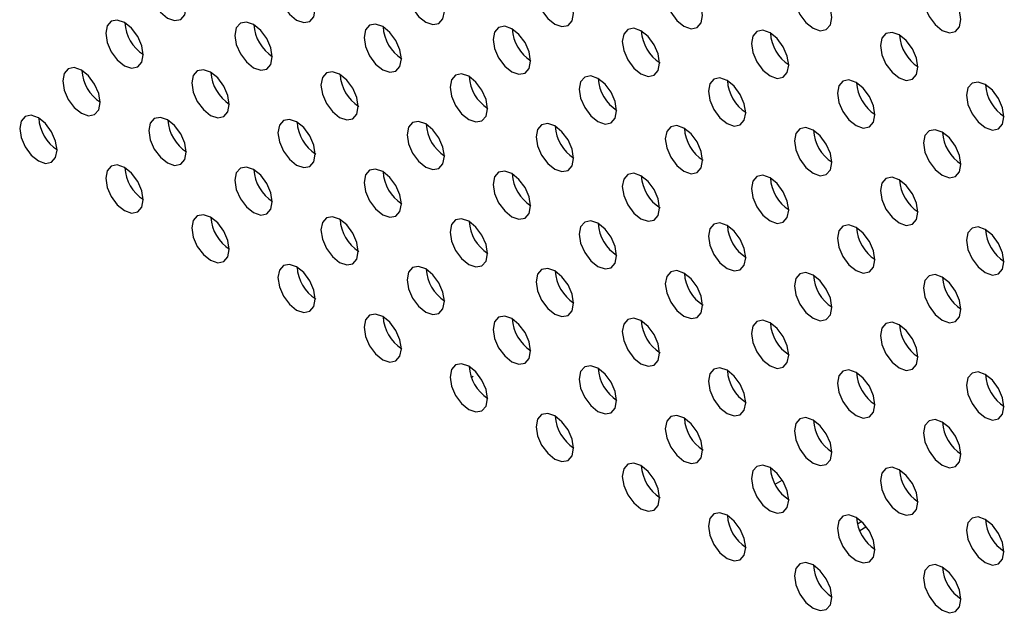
# Model space of a CAD drawing. Header units: millimetres. Extents: x 0 to 844, y -2 to 552.
# Tile 138 of 151: x 676.49 to 680.92, y 434.77 to 437.43. Entities that reach past the tile are written whole.
import ezdxf

# ---------------------------------------------------------------- set-up
doc = ezdxf.new("R2010")
doc.units = ezdxf.units.MM

msp = doc.modelspace()

# ---------------------------------------------------------------- linework, layer by layer
at = {"color": 8, "linetype": 'Continuous', "lineweight": 25}
for p, q in [((678.5306, 435.8247), (678.5226, 435.82)), ((680.2821, 435.1707), (680.2621, 435.1591))]:
    msp.add_line(p, q, dxfattribs=at)
at = {"color": 7, "linetype": 'Continuous', "lineweight": 25}
for p, q in [((679.8916, 435.3392), (679.9235, 435.3576)), ((680.2727, 435.1314), (680.3008, 435.1476))]:
    msp.add_line(p, q, dxfattribs=at)
at = {"color": 7, "linetype": 'Continuous', "lineweight": 25, "flags": 128}
for points in [[(677.2373, 437.4891), (677.2309, 437.53), (677.2126, 437.5721), (677.1853, 437.609), (677.1531, 437.635), (677.1209, 437.6462), (677.0936, 437.6409), (677.0753, 437.6199), (677.0689, 437.5863), (677.0753, 437.5454), (677.0936, 437.5034), (677.1209, 437.4665), (677.1531, 437.4405), (677.1853, 437.4293), (677.2126, 437.4346), (677.2309, 437.4556), (677.2373, 437.4891)], [(677.8192, 437.4799), (677.8128, 437.5208), (677.7945, 437.5629), (677.7672, 437.5997), (677.735, 437.6257), (677.7028, 437.6369), (677.6754, 437.6316), (677.6572, 437.6106), (677.6508, 437.5771), (677.6572, 437.5362), (677.6754, 437.4941), (677.7028, 437.4573), (677.735, 437.4313), (677.7672, 437.4201), (677.7945, 437.4254), (677.8128, 437.4464), (677.8192, 437.4799)], [(678.4011, 437.4706), (678.3946, 437.5115), (678.3764, 437.5536), (678.3491, 437.5905), (678.3169, 437.6165), (678.2846, 437.6277), (678.2573, 437.6223), (678.2391, 437.6013), (678.2327, 437.5678), (678.2391, 437.5269), (678.2573, 437.4849), (678.2846, 437.448), (678.3169, 437.422), (678.3491, 437.4108), (678.3764, 437.4161), (678.3946, 437.4371), (678.4011, 437.4706)], [(678.9829, 437.4614), (678.9765, 437.5023), (678.9583, 437.5444), (678.9309, 437.5812), (678.8987, 437.6072), (678.8665, 437.6184), (678.8392, 437.6131), (678.8209, 437.5921), (678.8145, 437.5586), (678.8209, 437.5177), (678.8392, 437.4756), (678.8665, 437.4388), (678.8987, 437.4128), (678.9309, 437.4016), (678.9583, 437.4069), (678.9765, 437.4279), (678.9829, 437.4614)], [(679.5648, 437.4521), (679.5584, 437.493), (679.5401, 437.5351), (679.5128, 437.5719), (679.4806, 437.5979), (679.4484, 437.6091), (679.4211, 437.6038), (679.4028, 437.5828), (679.3964, 437.5493), (679.4028, 437.5084), (679.4211, 437.4664), (679.4484, 437.4295), (679.4806, 437.4035), (679.5128, 437.3923), (679.5401, 437.3976), (679.5584, 437.4186), (679.5648, 437.4521)], [(680.1467, 437.4429), (680.1403, 437.4838), (680.122, 437.5259), (680.0947, 437.5627), (680.0625, 437.5887), (680.0303, 437.5999), (680.003, 437.5946), (679.9847, 437.5736), (679.9783, 437.5401), (679.9847, 437.4992), (680.003, 437.4571), (680.0303, 437.4203), (680.0625, 437.3943), (680.0947, 437.3831), (680.122, 437.3884), (680.1403, 437.4094), (680.1467, 437.4429)], [(680.7286, 437.4336), (680.7222, 437.4745), (680.7039, 437.5166), (680.6766, 437.5534), (680.6444, 437.5794), (680.6122, 437.5906), (680.5848, 437.5853), (680.5666, 437.5643), (680.5602, 437.5308), (680.5666, 437.4899), (680.5848, 437.4478), (680.6122, 437.411), (680.6444, 437.385), (680.6766, 437.3738), (680.7039, 437.3791), (680.7222, 437.4001), (680.7286, 437.4336)], [(677.0433, 437.2745), (677.0369, 437.3154), (677.0187, 437.3574), (676.9913, 437.3943), (676.9591, 437.4203), (676.9269, 437.4315), (676.8996, 437.4262), (676.8814, 437.4052), (676.8749, 437.3717), (676.8814, 437.3308), (676.8996, 437.2887), (676.9269, 437.2518), (676.9591, 437.2258), (676.9913, 437.2146), (677.0187, 437.22), (677.0369, 437.241), (677.0433, 437.2745)], [(677.6252, 437.2652), (677.6188, 437.3061), (677.6006, 437.3482), (677.5732, 437.385), (677.541, 437.411), (677.5088, 437.4222), (677.4815, 437.4169), (677.4632, 437.3959), (677.4568, 437.3624), (677.4632, 437.3215), (677.4815, 437.2794), (677.5088, 437.2426), (677.541, 437.2166), (677.5732, 437.2054), (677.6006, 437.2107), (677.6188, 437.2317), (677.6252, 437.2652)], [(678.2071, 437.256), (678.2007, 437.2969), (678.1824, 437.3389), (678.1551, 437.3758), (678.1229, 437.4018), (678.0907, 437.413), (678.0634, 437.4077), (678.0451, 437.3867), (678.0387, 437.3532), (678.0451, 437.3123), (678.0634, 437.2702), (678.0907, 437.2333), (678.1229, 437.2073), (678.1551, 437.1961), (678.1824, 437.2014), (678.2007, 437.2225), (678.2071, 437.256)], [(678.789, 437.2467), (678.7826, 437.2876), (678.7643, 437.3297), (678.737, 437.3665), (678.7048, 437.3925), (678.6726, 437.4037), (678.6452, 437.3984), (678.627, 437.3774), (678.6206, 437.3439), (678.627, 437.303), (678.6452, 437.2609), (678.6726, 437.2241), (678.7048, 437.1981), (678.737, 437.1869), (678.7643, 437.1922), (678.7826, 437.2132), (678.789, 437.2467)], [(679.3708, 437.2374), (679.3644, 437.2784), (679.3462, 437.3204), (679.3189, 437.3573), (679.2866, 437.3833), (679.2544, 437.3945), (679.2271, 437.3892), (679.2089, 437.3682), (679.2025, 437.3347), (679.2089, 437.2937), (679.2271, 437.2517), (679.2544, 437.2148), (679.2866, 437.1888), (679.3189, 437.1776), (679.3462, 437.1829), (679.3644, 437.2039), (679.3708, 437.2374)], [(679.9527, 437.2282), (679.9463, 437.2691), (679.9281, 437.3112), (679.9008, 437.348), (679.8685, 437.374), (679.8363, 437.3852), (679.809, 437.3799), (679.7908, 437.3589), (679.7843, 437.3254), (679.7908, 437.2845), (679.809, 437.2424), (679.8363, 437.2056), (679.8685, 437.1796), (679.9008, 437.1684), (679.9281, 437.1737), (679.9463, 437.1947), (679.9527, 437.2282)], [(680.5346, 437.2189), (680.5282, 437.2598), (680.5099, 437.3019), (680.4826, 437.3388), (680.4504, 437.3648), (680.4182, 437.376), (680.3909, 437.3707), (680.3726, 437.3496), (680.3662, 437.3161), (680.3726, 437.2752), (680.3909, 437.2332), (680.4182, 437.1963), (680.4504, 437.1703), (680.4826, 437.1591), (680.5099, 437.1644), (680.5282, 437.1854), (680.5346, 437.2189)], [(676.8494, 437.0598), (676.843, 437.1007), (676.8247, 437.1427), (676.7974, 437.1796), (676.7652, 437.2056), (676.733, 437.2168), (676.7057, 437.2115), (676.6874, 437.1905), (676.681, 437.157), (676.6874, 437.1161), (676.7057, 437.074), (676.733, 437.0372), (676.7652, 437.0112), (676.7974, 437), (676.8247, 437.0053), (676.843, 437.0263), (676.8494, 437.0598)], [(677.4312, 437.0505), (677.4248, 437.0914), (677.4066, 437.1335), (677.3793, 437.1703), (677.347, 437.1963), (677.3148, 437.2075), (677.2875, 437.2022), (677.2693, 437.1812), (677.2629, 437.1477), (677.2693, 437.1068), (677.2875, 437.0647), (677.3148, 437.0279), (677.347, 437.0019), (677.3793, 436.9907), (677.4066, 436.996), (677.4248, 437.017), (677.4312, 437.0505)], [(678.0131, 437.0413), (678.0067, 437.0822), (677.9885, 437.1242), (677.9612, 437.1611), (677.9289, 437.1871), (677.8967, 437.1983), (677.8694, 437.193), (677.8512, 437.172), (677.8448, 437.1385), (677.8512, 437.0976), (677.8694, 437.0555), (677.8967, 437.0186), (677.9289, 436.9926), (677.9612, 436.9814), (677.9885, 436.9868), (678.0067, 437.0078), (678.0131, 437.0413)], [(678.595, 437.032), (678.5886, 437.0729), (678.5703, 437.115), (678.543, 437.1518), (678.5108, 437.1778), (678.4786, 437.189), (678.4513, 437.1837), (678.433, 437.1627), (678.4266, 437.1292), (678.433, 437.0883), (678.4513, 437.0462), (678.4786, 437.0094), (678.5108, 436.9834), (678.543, 436.9722), (678.5703, 436.9775), (678.5886, 436.9985), (678.595, 437.032)], [(679.1769, 437.0228), (679.1705, 437.0637), (679.1522, 437.1057), (679.1249, 437.1426), (679.0927, 437.1686), (679.0605, 437.1798), (679.0332, 437.1745), (679.0149, 437.1535), (679.0085, 437.12), (679.0149, 437.0791), (679.0332, 437.037), (679.0605, 437.0001), (679.0927, 436.9741), (679.1249, 436.9629), (679.1522, 436.9682), (679.1705, 436.9892), (679.1769, 437.0228)], [(679.7588, 437.0135), (679.7523, 437.0544), (679.7341, 437.0965), (679.7068, 437.1333), (679.6746, 437.1593), (679.6423, 437.1705), (679.615, 437.1652), (679.5968, 437.1442), (679.5904, 437.1107), (679.5968, 437.0698), (679.615, 437.0277), (679.6423, 436.9909), (679.6746, 436.9649), (679.7068, 436.9537), (679.7341, 436.959), (679.7523, 436.98), (679.7588, 437.0135)], [(680.3406, 437.0042), (680.3342, 437.0451), (680.316, 437.0872), (680.2887, 437.1241), (680.2565, 437.1501), (680.2242, 437.1613), (680.1969, 437.156), (680.1787, 437.135), (680.1723, 437.1014), (680.1787, 437.0605), (680.1969, 437.0185), (680.2242, 436.9816), (680.2565, 436.9556), (680.2887, 436.9444), (680.316, 436.9497), (680.3342, 436.9707), (680.3406, 437.0042)], [(680.9225, 436.995), (680.9161, 437.0359), (680.8979, 437.078), (680.8705, 437.1148), (680.8383, 437.1408), (680.8061, 437.152), (680.7788, 437.1467), (680.7605, 437.1257), (680.7541, 437.0922), (680.7605, 437.0513), (680.7788, 437.0092), (680.8061, 436.9724), (680.8383, 436.9464), (680.8705, 436.9352), (680.8979, 436.9405), (680.9161, 436.9615), (680.9225, 436.995)], [(676.6554, 436.8451), (676.649, 436.886), (676.6307, 436.9281), (676.6034, 436.9649), (676.5712, 436.9909), (676.539, 437.0021), (676.5117, 436.9968), (676.4934, 436.9758), (676.487, 436.9423), (676.4934, 436.9014), (676.5117, 436.8593), (676.539, 436.8225), (676.5712, 436.7965), (676.6034, 436.7853), (676.6307, 436.7906), (676.649, 436.8116), (676.6554, 436.8451)], [(677.2373, 436.8358), (677.2309, 436.8767), (677.2126, 436.9188), (677.1853, 436.9556), (677.1531, 436.9816), (677.1209, 436.9928), (677.0936, 436.9875), (677.0753, 436.9665), (677.0689, 436.933), (677.0753, 436.8921), (677.0936, 436.8501), (677.1209, 436.8132), (677.1531, 436.7872), (677.1853, 436.776), (677.2126, 436.7813), (677.2309, 436.8023), (677.2373, 436.8358)], [(677.8192, 436.8266), (677.8128, 436.8675), (677.7945, 436.9096), (677.7672, 436.9464), (677.735, 436.9724), (677.7028, 436.9836), (677.6754, 436.9783), (677.6572, 436.9573), (677.6508, 436.9238), (677.6572, 436.8829), (677.6754, 436.8408), (677.7028, 436.804), (677.735, 436.778), (677.7672, 436.7668), (677.7945, 436.7721), (677.8128, 436.7931), (677.8192, 436.8266)], [(678.4011, 436.8173), (678.3946, 436.8582), (678.3764, 436.9003), (678.3491, 436.9371), (678.3169, 436.9631), (678.2846, 436.9743), (678.2573, 436.969), (678.2391, 436.948), (678.2327, 436.9145), (678.2391, 436.8736), (678.2573, 436.8315), (678.2846, 436.7947), (678.3169, 436.7687), (678.3491, 436.7575), (678.3764, 436.7628), (678.3946, 436.7838), (678.4011, 436.8173)], [(678.9829, 436.8081), (678.9765, 436.849), (678.9583, 436.8911), (678.9309, 436.9279), (678.8987, 436.9539), (678.8665, 436.9651), (678.8392, 436.9598), (678.8209, 436.9388), (678.8145, 436.9053), (678.8209, 436.8644), (678.8392, 436.8223), (678.8665, 436.7855), (678.8987, 436.7595), (678.9309, 436.7483), (678.9583, 436.7536), (678.9765, 436.7746), (678.9829, 436.8081)], [(679.5648, 436.7988), (679.5584, 436.8397), (679.5401, 436.8818), (679.5128, 436.9186), (679.4806, 436.9446), (679.4484, 436.9558), (679.4211, 436.9505), (679.4028, 436.9295), (679.3964, 436.896), (679.4028, 436.8551), (679.4211, 436.813), (679.4484, 436.7762), (679.4806, 436.7502), (679.5128, 436.739), (679.5401, 436.7443), (679.5584, 436.7653), (679.5648, 436.7988)], [(680.1467, 436.7896), (680.1403, 436.8305), (680.122, 436.8725), (680.0947, 436.9094), (680.0625, 436.9354), (680.0303, 436.9466), (680.003, 436.9413), (679.9847, 436.9203), (679.9783, 436.8868), (679.9847, 436.8459), (680.003, 436.8038), (680.0303, 436.7669), (680.0625, 436.7409), (680.0947, 436.7297), (680.122, 436.7351), (680.1403, 436.7561), (680.1467, 436.7896)], [(680.7286, 436.7803), (680.7222, 436.8212), (680.7039, 436.8633), (680.6766, 436.9001), (680.6444, 436.9261), (680.6122, 436.9373), (680.5848, 436.932), (680.5666, 436.911), (680.5602, 436.8775), (680.5666, 436.8366), (680.5848, 436.7945), (680.6122, 436.7577), (680.6444, 436.7317), (680.6766, 436.7205), (680.7039, 436.7258), (680.7222, 436.7468), (680.7286, 436.7803)], [(677.0433, 436.6211), (677.0369, 436.6621), (677.0187, 436.7041), (676.9913, 436.741), (676.9591, 436.767), (676.9269, 436.7782), (676.8996, 436.7729), (676.8814, 436.7519), (676.8749, 436.7184), (676.8814, 436.6774), (676.8996, 436.6354), (676.9269, 436.5985), (676.9591, 436.5725), (676.9913, 436.5613), (677.0187, 436.5666), (677.0369, 436.5876), (677.0433, 436.6211)], [(677.6252, 436.6119), (677.6188, 436.6528), (677.6006, 436.6949), (677.5732, 436.7317), (677.541, 436.7577), (677.5088, 436.7689), (677.4815, 436.7636), (677.4632, 436.7426), (677.4568, 436.7091), (677.4632, 436.6682), (677.4815, 436.6261), (677.5088, 436.5893), (677.541, 436.5633), (677.5732, 436.5521), (677.6006, 436.5574), (677.6188, 436.5784), (677.6252, 436.6119)], [(678.2071, 436.6026), (678.2007, 436.6435), (678.1824, 436.6856), (678.1551, 436.7225), (678.1229, 436.7485), (678.0907, 436.7597), (678.0634, 436.7544), (678.0451, 436.7333), (678.0387, 436.6998), (678.0451, 436.6589), (678.0634, 436.6169), (678.0907, 436.58), (678.1229, 436.554), (678.1551, 436.5428), (678.1824, 436.5481), (678.2007, 436.5691), (678.2071, 436.6026)], [(678.789, 436.5934), (678.7826, 436.6343), (678.7643, 436.6764), (678.737, 436.7132), (678.7048, 436.7392), (678.6726, 436.7504), (678.6452, 436.7451), (678.627, 436.7241), (678.6206, 436.6906), (678.627, 436.6497), (678.6452, 436.6076), (678.6726, 436.5708), (678.7048, 436.5448), (678.737, 436.5336), (678.7643, 436.5389), (678.7826, 436.5599), (678.789, 436.5934)], [(679.3708, 436.5841), (679.3644, 436.625), (679.3462, 436.6671), (679.3189, 436.704), (679.2866, 436.73), (679.2544, 436.7412), (679.2271, 436.7358), (679.2089, 436.7148), (679.2025, 436.6813), (679.2089, 436.6404), (679.2271, 436.5984), (679.2544, 436.5615), (679.2866, 436.5355), (679.3189, 436.5243), (679.3462, 436.5296), (679.3644, 436.5506), (679.3708, 436.5841)], [(679.9527, 436.5749), (679.9463, 436.6158), (679.9281, 436.6578), (679.9008, 436.6947), (679.8685, 436.7207), (679.8363, 436.7319), (679.809, 436.7266), (679.7908, 436.7056), (679.7843, 436.6721), (679.7908, 436.6312), (679.809, 436.5891), (679.8363, 436.5523), (679.8685, 436.5263), (679.9008, 436.5151), (679.9281, 436.5204), (679.9463, 436.5414), (679.9527, 436.5749)], [(680.5346, 436.5656), (680.5282, 436.6065), (680.5099, 436.6486), (680.4826, 436.6854), (680.4504, 436.7114), (680.4182, 436.7226), (680.3909, 436.7173), (680.3726, 436.6963), (680.3662, 436.6628), (680.3726, 436.6219), (680.3909, 436.5798), (680.4182, 436.543), (680.4504, 436.517), (680.4826, 436.5058), (680.5099, 436.5111), (680.5282, 436.5321), (680.5346, 436.5656)], [(677.4312, 436.3972), (677.4248, 436.4381), (677.4066, 436.4802), (677.3793, 436.517), (677.347, 436.543), (677.3148, 436.5542), (677.2875, 436.5489), (677.2693, 436.5279), (677.2629, 436.4944), (677.2693, 436.4535), (677.2875, 436.4114), (677.3148, 436.3746), (677.347, 436.3486), (677.3793, 436.3374), (677.4066, 436.3427), (677.4248, 436.3637), (677.4312, 436.3972)], [(678.0131, 436.3879), (678.0067, 436.4289), (677.9885, 436.4709), (677.9612, 436.5078), (677.9289, 436.5338), (677.8967, 436.545), (677.8694, 436.5397), (677.8512, 436.5187), (677.8448, 436.4852), (677.8512, 436.4442), (677.8694, 436.4022), (677.8967, 436.3653), (677.9289, 436.3393), (677.9612, 436.3281), (677.9885, 436.3334), (678.0067, 436.3544), (678.0131, 436.3879)], [(678.595, 436.3787), (678.5886, 436.4196), (678.5703, 436.4617), (678.543, 436.4985), (678.5108, 436.5245), (678.4786, 436.5357), (678.4513, 436.5304), (678.433, 436.5094), (678.4266, 436.4759), (678.433, 436.435), (678.4513, 436.3929), (678.4786, 436.3561), (678.5108, 436.3301), (678.543, 436.3189), (678.5703, 436.3242), (678.5886, 436.3452), (678.595, 436.3787)], [(679.1769, 436.3694), (679.1705, 436.4103), (679.1522, 436.4524), (679.1249, 436.4893), (679.0927, 436.5153), (679.0605, 436.5265), (679.0332, 436.5212), (679.0149, 436.5001), (679.0085, 436.4666), (679.0149, 436.4257), (679.0332, 436.3837), (679.0605, 436.3468), (679.0927, 436.3208), (679.1249, 436.3096), (679.1522, 436.3149), (679.1705, 436.3359), (679.1769, 436.3694)], [(679.7588, 436.3602), (679.7523, 436.4011), (679.7341, 436.4432), (679.7068, 436.48), (679.6746, 436.506), (679.6423, 436.5172), (679.615, 436.5119), (679.5968, 436.4909), (679.5904, 436.4574), (679.5968, 436.4165), (679.615, 436.3744), (679.6423, 436.3376), (679.6746, 436.3116), (679.7068, 436.3004), (679.7341, 436.3057), (679.7523, 436.3267), (679.7588, 436.3602)], [(680.3406, 436.3509), (680.3342, 436.3918), (680.316, 436.4339), (680.2887, 436.4708), (680.2565, 436.4968), (680.2242, 436.508), (680.1969, 436.5026), (680.1787, 436.4816), (680.1723, 436.4481), (680.1787, 436.4072), (680.1969, 436.3652), (680.2242, 436.3283), (680.2565, 436.3023), (680.2887, 436.2911), (680.316, 436.2964), (680.3342, 436.3174), (680.3406, 436.3509)], [(680.9225, 436.3417), (680.9161, 436.3826), (680.8979, 436.4247), (680.8705, 436.4615), (680.8383, 436.4875), (680.8061, 436.4987), (680.7788, 436.4934), (680.7605, 436.4724), (680.7541, 436.4389), (680.7605, 436.398), (680.7788, 436.3559), (680.8061, 436.3191), (680.8383, 436.2931), (680.8705, 436.2819), (680.8979, 436.2872), (680.9161, 436.3082), (680.9225, 436.3417)], [(677.8192, 436.1733), (677.8128, 436.2142), (677.7945, 436.2562), (677.7672, 436.2931), (677.735, 436.3191), (677.7028, 436.3303), (677.6754, 436.325), (677.6572, 436.304), (677.6508, 436.2705), (677.6572, 436.2296), (677.6754, 436.1875), (677.7028, 436.1506), (677.735, 436.1246), (677.7672, 436.1135), (677.7945, 436.1188), (677.8128, 436.1398), (677.8192, 436.1733)], [(678.4011, 436.164), (678.3946, 436.2049), (678.3764, 436.247), (678.3491, 436.2838), (678.3169, 436.3098), (678.2846, 436.321), (678.2573, 436.3157), (678.2391, 436.2947), (678.2327, 436.2612), (678.2391, 436.2203), (678.2573, 436.1782), (678.2846, 436.1414), (678.3169, 436.1154), (678.3491, 436.1042), (678.3764, 436.1095), (678.3946, 436.1305), (678.4011, 436.164)], [(678.9829, 436.1548), (678.9765, 436.1957), (678.9583, 436.2377), (678.9309, 436.2746), (678.8987, 436.3006), (678.8665, 436.3118), (678.8392, 436.3065), (678.8209, 436.2855), (678.8145, 436.252), (678.8209, 436.2111), (678.8392, 436.169), (678.8665, 436.1321), (678.8987, 436.1061), (678.9309, 436.0949), (678.9583, 436.1003), (678.9765, 436.1213), (678.9829, 436.1548)], [(679.5648, 436.1455), (679.5584, 436.1864), (679.5401, 436.2285), (679.5128, 436.2653), (679.4806, 436.2913), (679.4484, 436.3025), (679.4211, 436.2972), (679.4028, 436.2762), (679.3964, 436.2427), (679.4028, 436.2018), (679.4211, 436.1597), (679.4484, 436.1229), (679.4806, 436.0969), (679.5128, 436.0857), (679.5401, 436.091), (679.5584, 436.112), (679.5648, 436.1455)], [(680.1467, 436.1363), (680.1403, 436.1772), (680.122, 436.2192), (680.0947, 436.2561), (680.0625, 436.2821), (680.0303, 436.2933), (680.003, 436.288), (679.9847, 436.267), (679.9783, 436.2335), (679.9847, 436.1926), (680.003, 436.1505), (680.0303, 436.1136), (680.0625, 436.0876), (680.0947, 436.0764), (680.122, 436.0817), (680.1403, 436.1027), (680.1467, 436.1363)], [(680.7286, 436.127), (680.7222, 436.1679), (680.7039, 436.21), (680.6766, 436.2468), (680.6444, 436.2728), (680.6122, 436.284), (680.5848, 436.2787), (680.5666, 436.2577), (680.5602, 436.2242), (680.5666, 436.1833), (680.5848, 436.1412), (680.6122, 436.1044), (680.6444, 436.0784), (680.6766, 436.0672), (680.7039, 436.0725), (680.7222, 436.0935), (680.7286, 436.127)], [(678.2071, 435.9493), (678.2007, 435.9902), (678.1824, 436.0323), (678.1551, 436.0691), (678.1229, 436.0951), (678.0907, 436.1063), (678.0634, 436.101), (678.0451, 436.08), (678.0387, 436.0465), (678.0451, 436.0056), (678.0634, 435.9636), (678.0907, 435.9267), (678.1229, 435.9007), (678.1551, 435.8895), (678.1824, 435.8948), (678.2007, 435.9158), (678.2071, 435.9493)], [(678.789, 435.9401), (678.7826, 435.981), (678.7643, 436.023), (678.737, 436.0599), (678.7048, 436.0859), (678.6726, 436.0971), (678.6452, 436.0918), (678.627, 436.0708), (678.6206, 436.0373), (678.627, 435.9964), (678.6452, 435.9543), (678.6726, 435.9174), (678.7048, 435.8914), (678.737, 435.8802), (678.7643, 435.8856), (678.7826, 435.9066), (678.789, 435.9401)], [(679.3708, 435.9308), (679.3644, 435.9717), (679.3462, 436.0138), (679.3189, 436.0506), (679.2866, 436.0766), (679.2544, 436.0878), (679.2271, 436.0825), (679.2089, 436.0615), (679.2025, 436.028), (679.2089, 435.9871), (679.2271, 435.945), (679.2544, 435.9082), (679.2866, 435.8822), (679.3189, 435.871), (679.3462, 435.8763), (679.3644, 435.8973), (679.3708, 435.9308)], [(679.9527, 435.9216), (679.9463, 435.9625), (679.9281, 436.0045), (679.9008, 436.0414), (679.8685, 436.0674), (679.8363, 436.0786), (679.809, 436.0733), (679.7908, 436.0523), (679.7843, 436.0188), (679.7908, 435.9779), (679.809, 435.9358), (679.8363, 435.8989), (679.8685, 435.8729), (679.9008, 435.8617), (679.9281, 435.867), (679.9463, 435.8881), (679.9527, 435.9216)], [(680.5346, 435.9123), (680.5282, 435.9532), (680.5099, 435.9953), (680.4826, 436.0321), (680.4504, 436.0581), (680.4182, 436.0693), (680.3909, 436.064), (680.3726, 436.043), (680.3662, 436.0095), (680.3726, 435.9686), (680.3909, 435.9265), (680.4182, 435.8897), (680.4504, 435.8637), (680.4826, 435.8525), (680.5099, 435.8578), (680.5282, 435.8788), (680.5346, 435.9123)], [(678.595, 435.7254), (678.5886, 435.7663), (678.5703, 435.8084), (678.543, 435.8452), (678.5108, 435.8712), (678.4786, 435.8824), (678.4513, 435.8771), (678.433, 435.8561), (678.4266, 435.8226), (678.433, 435.7817), (678.4513, 435.7396), (678.4786, 435.7028), (678.5108, 435.6768), (678.543, 435.6656), (678.5703, 435.6709), (678.5886, 435.6919), (678.595, 435.7254)], [(679.1769, 435.7161), (679.1705, 435.757), (679.1522, 435.7991), (679.1249, 435.8359), (679.0927, 435.8619), (679.0605, 435.8731), (679.0332, 435.8678), (679.0149, 435.8468), (679.0085, 435.8133), (679.0149, 435.7724), (679.0332, 435.7303), (679.0605, 435.6935), (679.0927, 435.6675), (679.1249, 435.6563), (679.1522, 435.6616), (679.1705, 435.6826), (679.1769, 435.7161)], [(679.7588, 435.7069), (679.7523, 435.7478), (679.7341, 435.7899), (679.7068, 435.8267), (679.6746, 435.8527), (679.6423, 435.8639), (679.615, 435.8586), (679.5968, 435.8376), (679.5904, 435.8041), (679.5968, 435.7632), (679.615, 435.7211), (679.6423, 435.6843), (679.6746, 435.6583), (679.7068, 435.6471), (679.7341, 435.6524), (679.7523, 435.6734), (679.7588, 435.7069)], [(680.3406, 435.6976), (680.3342, 435.7385), (680.316, 435.7806), (680.2887, 435.8174), (680.2565, 435.8434), (680.2242, 435.8546), (680.1969, 435.8493), (680.1787, 435.8283), (680.1723, 435.7948), (680.1787, 435.7539), (680.1969, 435.7118), (680.2242, 435.675), (680.2565, 435.649), (680.2887, 435.6378), (680.316, 435.6431), (680.3342, 435.6641), (680.3406, 435.6976)], [(680.9225, 435.6884), (680.9161, 435.7293), (680.8979, 435.7713), (680.8705, 435.8082), (680.8383, 435.8342), (680.8061, 435.8454), (680.7788, 435.8401), (680.7605, 435.8191), (680.7541, 435.7856), (680.7605, 435.7447), (680.7788, 435.7026), (680.8061, 435.6658), (680.8383, 435.6398), (680.8705, 435.6286), (680.8979, 435.6339), (680.9161, 435.6549), (680.9225, 435.6884)], [(678.9829, 435.5014), (678.9765, 435.5423), (678.9583, 435.5844), (678.9309, 435.6213), (678.8987, 435.6473), (678.8665, 435.6585), (678.8392, 435.6532), (678.8209, 435.6322), (678.8145, 435.5986), (678.8209, 435.5577), (678.8392, 435.5157), (678.8665, 435.4788), (678.8987, 435.4528), (678.9309, 435.4416), (678.9583, 435.4469), (678.9765, 435.4679), (678.9829, 435.5014)], [(679.5648, 435.4922), (679.5584, 435.5331), (679.5401, 435.5752), (679.5128, 435.612), (679.4806, 435.638), (679.4484, 435.6492), (679.4211, 435.6439), (679.4028, 435.6229), (679.3964, 435.5894), (679.4028, 435.5485), (679.4211, 435.5064), (679.4484, 435.4696), (679.4806, 435.4436), (679.5128, 435.4324), (679.5401, 435.4377), (679.5584, 435.4587), (679.5648, 435.4922)], [(680.1467, 435.4829), (680.1403, 435.5238), (680.122, 435.5659), (680.0947, 435.6028), (680.0625, 435.6288), (680.0303, 435.64), (680.003, 435.6346), (679.9847, 435.6136), (679.9783, 435.5801), (679.9847, 435.5392), (680.003, 435.4972), (680.0303, 435.4603), (680.0625, 435.4343), (680.0947, 435.4231), (680.122, 435.4284), (680.1403, 435.4494), (680.1467, 435.4829)], [(680.7286, 435.4737), (680.7222, 435.5146), (680.7039, 435.5567), (680.6766, 435.5935), (680.6444, 435.6195), (680.6122, 435.6307), (680.5848, 435.6254), (680.5666, 435.6044), (680.5602, 435.5709), (680.5666, 435.53), (680.5848, 435.4879), (680.6122, 435.4511), (680.6444, 435.4251), (680.6766, 435.4139), (680.7039, 435.4192), (680.7222, 435.4402), (680.7286, 435.4737)], [(679.3708, 435.2775), (679.3644, 435.3184), (679.3462, 435.3605), (679.3189, 435.3973), (679.2866, 435.4233), (679.2544, 435.4345), (679.2271, 435.4292), (679.2089, 435.4082), (679.2025, 435.3747), (679.2089, 435.3338), (679.2271, 435.2917), (679.2544, 435.2549), (679.2866, 435.2289), (679.3189, 435.2177), (679.3462, 435.223), (679.3644, 435.244), (679.3708, 435.2775)], [(679.9527, 435.2682), (679.9463, 435.3091), (679.9281, 435.3512), (679.9008, 435.3881), (679.8685, 435.4141), (679.8363, 435.4253), (679.809, 435.42), (679.7908, 435.399), (679.7843, 435.3654), (679.7908, 435.3245), (679.809, 435.2825), (679.8363, 435.2456), (679.8685, 435.2196), (679.9008, 435.2084), (679.9281, 435.2137), (679.9463, 435.2347), (679.9527, 435.2682)], [(680.5346, 435.259), (680.5282, 435.2999), (680.5099, 435.342), (680.4826, 435.3788), (680.4504, 435.4048), (680.4182, 435.416), (680.3909, 435.4107), (680.3726, 435.3897), (680.3662, 435.3562), (680.3726, 435.3153), (680.3909, 435.2732), (680.4182, 435.2364), (680.4504, 435.2104), (680.4826, 435.1992), (680.5099, 435.2045), (680.5282, 435.2255), (680.5346, 435.259)], [(679.7588, 435.0536), (679.7523, 435.0945), (679.7341, 435.1365), (679.7068, 435.1734), (679.6746, 435.1994), (679.6423, 435.2106), (679.615, 435.2053), (679.5968, 435.1843), (679.5904, 435.1508), (679.5968, 435.1099), (679.615, 435.0678), (679.6423, 435.0309), (679.6746, 435.0049), (679.7068, 434.9937), (679.7341, 434.9991), (679.7523, 435.0201), (679.7588, 435.0536)], [(680.3406, 435.0443), (680.3342, 435.0852), (680.316, 435.1273), (680.2887, 435.1641), (680.2565, 435.1901), (680.2242, 435.2013), (680.1969, 435.196), (680.1787, 435.175), (680.1723, 435.1415), (680.1787, 435.1006), (680.1969, 435.0585), (680.2242, 435.0217), (680.2565, 434.9957), (680.2887, 434.9845), (680.316, 434.9898), (680.3342, 435.0108), (680.3406, 435.0443)], [(680.9225, 435.0351), (680.9161, 435.076), (680.8979, 435.118), (680.8705, 435.1549), (680.8383, 435.1809), (680.8061, 435.1921), (680.7788, 435.1868), (680.7605, 435.1658), (680.7541, 435.1323), (680.7605, 435.0914), (680.7788, 435.0493), (680.8061, 435.0124), (680.8383, 434.9864), (680.8705, 434.9752), (680.8979, 434.9805), (680.9161, 435.0016), (680.9225, 435.0351)], [(680.1467, 434.8296), (680.1403, 434.8705), (680.122, 434.9126), (680.0947, 434.9494), (680.0625, 434.9754), (680.0303, 434.9866), (680.003, 434.9813), (679.9847, 434.9603), (679.9783, 434.9268), (679.9847, 434.8859), (680.003, 434.8438), (680.0303, 434.807), (680.0625, 434.781), (680.0947, 434.7698), (680.122, 434.7751), (680.1403, 434.7961), (680.1467, 434.8296)], [(680.7286, 434.8204), (680.7222, 434.8613), (680.7039, 434.9033), (680.6766, 434.9402), (680.6444, 434.9662), (680.6122, 434.9774), (680.5848, 434.9721), (680.5666, 434.9511), (680.5602, 434.9176), (680.5666, 434.8767), (680.5848, 434.8346), (680.6122, 434.7977), (680.6444, 434.7717), (680.6766, 434.7605), (680.7039, 434.7659), (680.7222, 434.7869), (680.7286, 434.8204)]]:
    msp.add_lwpolyline(points, dxfattribs=at)
at = {"color": 7, "linetype": 'Continuous', "lineweight": 25}
for centre, start, end in [((677.1439, 437.4299), 183.3017, 237.3523), ((677.7258, 437.4206), 183.3011, 237.3526), ((678.3077, 437.4114), 183.3017, 237.3523), ((678.8896, 437.4021), 183.3017, 237.3523), ((679.4715, 437.3928), 183.3012, 237.3528), ((680.0533, 437.3836), 183.3012, 237.3528), ((680.6352, 437.3743), 183.3017, 237.3523), ((676.95, 437.2152), 183.3017, 237.3523), ((677.5319, 437.2059), 183.3011, 237.3526), ((678.1138, 437.1967), 183.3012, 237.3528), ((678.6956, 437.1874), 183.3017, 237.3523), ((679.2775, 437.1781), 183.3008, 237.3529), ((679.8594, 437.1689), 183.3012, 237.3528), ((680.4413, 437.1596), 183.3017, 237.3523), ((681.0231, 437.1504), 183.3012, 237.3524), ((676.756, 437.0005), 183.3017, 237.3523), ((677.3379, 436.9912), 183.3017, 237.3523), ((677.9198, 436.982), 183.3012, 237.3528), ((678.5017, 436.9727), 183.3017, 237.3523), ((679.0835, 436.9635), 183.3017, 237.3523), ((679.6654, 436.9542), 183.3012, 237.3528), ((680.2473, 436.945), 183.3017, 237.3523), ((680.8292, 436.9357), 183.3017, 237.3523), ((677.1439, 436.7765), 183.3017, 237.3523), ((677.7258, 436.7673), 183.3011, 237.3526), ((678.3077, 436.758), 183.3017, 237.3523), ((678.8896, 436.7488), 183.3017, 237.3523), ((679.4715, 436.7395), 183.3012, 237.3528), ((680.0533, 436.7303), 183.3012, 237.3528), ((680.6352, 436.721), 183.3017, 237.3523), ((677.5319, 436.5526), 183.3011, 237.3526), ((678.1138, 436.5433), 183.3012, 237.3528), ((678.6956, 436.5341), 183.3017, 237.3523), ((679.2775, 436.5248), 183.3008, 237.3529), ((679.8594, 436.5156), 183.3012, 237.3528), ((680.4413, 436.5063), 183.3017, 237.3523), ((681.0231, 436.4971), 183.3012, 237.3524), ((677.9198, 436.3287), 183.3012, 237.3528), ((678.5017, 436.3194), 183.3017, 237.3523), ((679.0835, 436.3102), 183.3017, 237.3523), ((679.6654, 436.3009), 183.3012, 237.3528), ((680.2473, 436.2916), 183.3017, 237.3523), ((680.8292, 436.2824), 183.3017, 237.3523), ((678.3077, 436.1047), 183.3017, 237.3523), ((678.8896, 436.0955), 183.3017, 237.3523), ((679.4715, 436.0862), 183.3012, 237.3528), ((680.0533, 436.077), 183.3012, 237.3528), ((680.6352, 436.0677), 183.3017, 237.3523), ((678.6956, 435.8808), 183.3017, 237.3523), ((679.2775, 435.8715), 183.3008, 237.3529), ((679.8594, 435.8623), 183.3012, 237.3528), ((680.4413, 435.853), 183.3017, 237.3523), ((681.0231, 435.8438), 183.3012, 237.3524), ((679.0835, 435.6568), 183.3017, 237.3523), ((679.6654, 435.6476), 183.3012, 237.3528), ((680.2473, 435.6383), 183.3017, 237.3523), ((680.8292, 435.6291), 183.3017, 237.3523), ((679.4715, 435.4329), 183.3012, 237.3528), ((680.0533, 435.4236), 183.3012, 237.3528), ((680.6352, 435.4144), 183.3017, 237.3523), ((679.8594, 435.209), 183.3012, 237.3528), ((680.4413, 435.1997), 183.3017, 237.3523), ((681.0231, 435.1905), 183.3012, 237.3524), ((680.2473, 434.985), 183.3017, 237.3523), ((680.8292, 434.9758), 183.3017, 237.3523)]:
    msp.add_arc(centre, 0.1834, start, end, dxfattribs=at)

doc.saveas('drawing.dxf')
